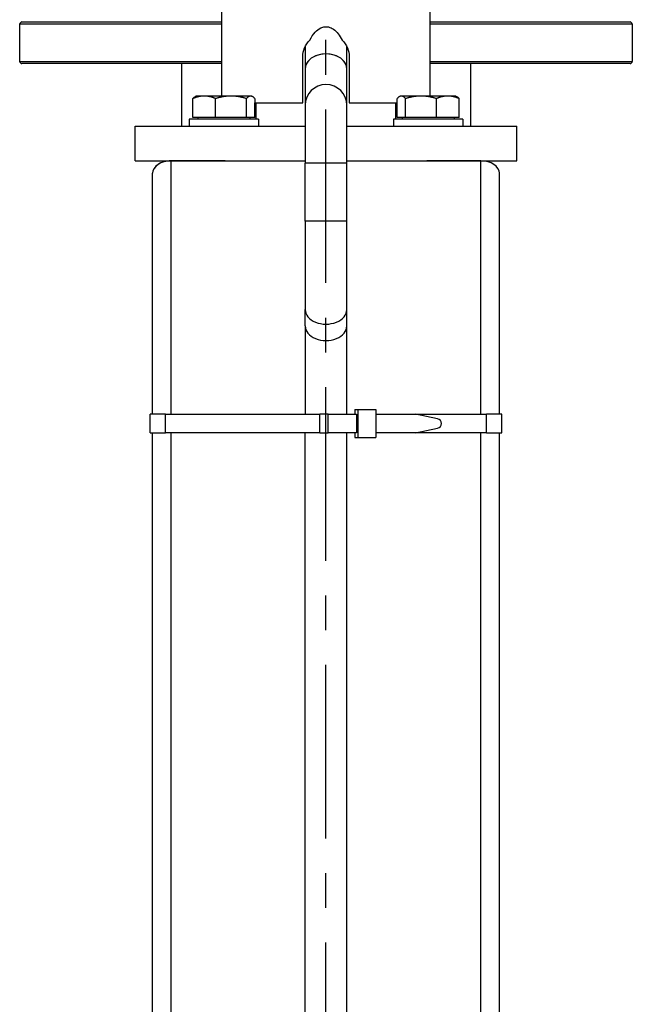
# Model space of a CAD drawing. Header units: millimetres. Extents: x -309 to 8091, y -6405 to -465.
# Tile 53 of 57: x 6665 to 6930, y -2329 to -1903. Entities that reach past the tile are written whole.
import ezdxf

# ---------------------------------------------------------------- set-up
doc = ezdxf.new("R2010")
doc.units = ezdxf.units.MM
doc.header["$LTSCALE"] = 20
doc.linetypes.add('MITTE', pattern=[2, 1.25, -0.25, 0.25, -0.25])
doc.layers.add('02-LINIE-035', color=2, linetype='CONTINUOUS')
doc.layers.add('05-ACHSE', color=1, linetype='MITTE')

msp = doc.modelspace()

# ---------------------------------------------------------------- linework, layer by layer
at = {"layer": '02-LINIE-035'}
for p, q in [((6752.3, -1936.19), (6752.3, -1100.05)), ((6842.3, -1936.19), (6842.3, -1130.54)), ((6752.3, -1905.19), (6664.8, -1905.19)), ((6664.8, -1905.19), (6664.8, -1921.19)), ((6665.8, -1904.19), (6752.3, -1904.19)), ((6842.3, -1904.19), (6928.8, -1904.19)), ((6929.8, -1905.19), (6842.3, -1905.19)), ((6929.8, -1905.19), (6929.8, -1921.19)), ((6788.3, -1914.83), (6788.3, -1924.38)), ((6806.3, -1924.38), (6806.3, -1914.83)), ((6664.8, -1921.19), (6752.3, -1921.19)), ((6752.3, -1922.19), (6665.8, -1922.19)), ((6734.8, -1922.19), (6734.8, -1949.19)), ((6787.3, -1939.19), (6787.3, -1919.19)), ((6807.3, -1919.19), (6807.3, -1939.19)), ((6842.3, -1921.19), (6929.8, -1921.19)), ((6928.8, -1922.19), (6842.3, -1922.19)), ((6859.8, -1922.19), (6859.8, -1949.19)), ((6788.3, -1924.38), (6788.3, -1940.19)), ((6806.3, -1940.19), (6806.3, -1924.38)), ((6739.73, -1945.39), (6739.73, -1937.26)), ((6741.11, -1936.19), (6740.69, -1936.44)), ((6744.62, -1936.19), (6741.11, -1936.19)), ((6756.22, -1936.19), (6744.62, -1936.19)), ((6749.52, -1945.39), (6749.52, -1937.26)), ((6764.7, -1936.19), (6756.22, -1936.19)), ((6762.91, -1945.39), (6762.91, -1937.26)), ((6765.11, -1936.19), (6764.7, -1936.19)), ((6765.11, -1936.19), (6765.53, -1936.44)), ((6766.49, -1937.26), (6766.49, -1939.19)), ((6766.49, -1939.19), (6787.3, -1939.19)), ((6766.49, -1945.39), (6766.49, -1939.19)), ((6767.15, -1946.19), (6767.15, -1939.19)), ((6807.3, -1939.19), (6828.12, -1939.19)), ((6827.45, -1946.19), (6827.45, -1939.19)), ((6828.11, -1945.39), (6828.11, -1939.19)), ((6828.12, -1939.19), (6828.12, -1937.26)), ((6829.5, -1936.19), (6829.07, -1936.44)), ((6829.91, -1936.19), (6829.5, -1936.19)), ((6838.39, -1936.19), (6829.91, -1936.19)), ((6831.7, -1945.39), (6831.7, -1937.26)), ((6849.98, -1936.19), (6838.39, -1936.19)), ((6845.08, -1945.39), (6845.08, -1937.26)), ((6853.5, -1936.19), (6849.98, -1936.19)), ((6853.5, -1936.19), (6853.92, -1936.44)), ((6854.88, -1945.39), (6854.88, -1937.26)), ((6788.3, -1940.19), (6788.3, -1965.19)), ((6806.3, -1965.19), (6806.3, -1940.19)), ((6768.11, -1946.19), (6738.11, -1946.19)), ((6738.11, -1946.19), (6738.11, -1949.19)), ((6749.52, -1945.39), (6739.73, -1945.39)), ((6741.86, -1945.39), (6741.86, -1946.19)), ((6762.91, -1945.39), (6749.52, -1945.39)), ((6766.49, -1945.39), (6762.91, -1945.39)), ((6764.35, -1945.39), (6764.35, -1946.19)), ((6768.11, -1946.19), (6768.11, -1949.19)), ((6856.5, -1946.19), (6826.5, -1946.19)), ((6826.5, -1946.19), (6826.5, -1949.19)), ((6831.7, -1945.39), (6828.11, -1945.39)), ((6830.25, -1945.39), (6830.25, -1946.19)), ((6845.08, -1945.39), (6831.7, -1945.39)), ((6854.88, -1945.39), (6845.08, -1945.39)), ((6852.74, -1945.39), (6852.74, -1946.19)), ((6856.5, -1946.19), (6856.5, -1949.19)), ((6714.8, -1949.19), (6788.3, -1949.19)), ((6714.8, -1964.19), (6714.8, -1949.19)), ((6806.3, -1949.19), (6879.8, -1949.19)), ((6879.8, -1964.19), (6879.8, -1949.19)), ((6714.8, -1964.19), (6730.3, -1964.19)), ((6753.64, -1964.19), (6730.3, -1964.19)), ((6730.3, -2073.67), (6730.3, -1964.19)), ((6730.3, -1964.19), (6753.64, -1964.19)), ((6753.64, -1964.19), (6788.3, -1964.19)), ((6806.3, -1965.19), (6788.3, -1965.19)), ((6788.3, -1990.19), (6788.3, -1965.19)), ((6806.3, -1964.19), (6840.96, -1964.19)), ((6806.3, -1990.19), (6806.3, -1965.19)), ((6864.3, -1964.19), (6840.96, -1964.19)), ((6840.96, -1964.19), (6864.3, -1964.19)), ((6864.3, -2073.67), (6864.3, -1964.19)), ((6864.3, -1964.19), (6879.8, -1964.19)), ((6722.3, -2073.67), (6722.3, -1969.53)), ((6872.3, -2073.67), (6872.3, -1969.53)), ((6806.3, -1990.19), (6788.3, -1990.19)), ((6788.3, -1990.19), (6788.3, -2028.38)), ((6806.3, -2028.38), (6806.3, -1990.19)), ((6788.3, -2035.49), (6788.3, -2028.38)), ((6806.3, -2035.49), (6806.3, -2028.38)), ((6788.3, -2035.49), (6788.3, -2073.67)), ((6806.3, -2073.67), (6806.3, -2035.49)), ((6809.73, -2071.67), (6809.73, -2073.67)), ((6809.73, -2071.67), (6811.09, -2071.67)), ((6811.09, -2071.67), (6811.09, -2083.67)), ((6811.09, -2071.67), (6818.79, -2071.67)), ((6818.79, -2071.67), (6818.79, -2083.67)), ((6727.84, -2073.67), (6721.3, -2073.67)), ((6721.3, -2081.67), (6721.3, -2073.67)), ((6727.84, -2073.67), (6794.57, -2073.67)), ((6727.84, -2081.67), (6727.84, -2073.67)), ((6798.3, -2073.67), (6794.57, -2073.67)), ((6794.57, -2081.67), (6794.57, -2073.67)), ((6798.3, -2073.67), (6794.57, -2073.67)), ((6798.3, -2073.67), (6810.55, -2073.67)), ((6798.3, -2081.67), (6798.3, -2073.67)), ((6810.55, -2073.67), (6810.55, -2081.67)), ((6818.79, -2073.67), (6836.03, -2073.67)), ((6836.03, -2073.67), (6866.76, -2073.67)), ((6845.54, -2075.69), (6836.03, -2073.67)), ((6866.76, -2081.67), (6866.76, -2073.67)), ((6873.3, -2073.67), (6866.76, -2073.67)), ((6873.3, -2081.67), (6873.3, -2073.67)), ((6836.03, -2081.67), (6845.54, -2079.65)), ((6721.3, -2081.67), (6727.84, -2081.67)), ((6722.3, -2358.39), (6722.3, -2081.67)), ((6794.57, -2081.67), (6727.84, -2081.67)), ((6730.3, -2358.39), (6730.3, -2081.67)), ((6788.3, -2358.39), (6788.3, -2081.67)), ((6794.57, -2081.67), (6798.3, -2081.67)), ((6794.57, -2081.67), (6798.3, -2081.67)), ((6810.55, -2081.67), (6798.3, -2081.67)), ((6806.3, -2358.39), (6806.3, -2081.67)), ((6809.73, -2081.67), (6809.73, -2083.67)), ((6809.73, -2083.67), (6811.09, -2083.67)), ((6811.09, -2083.67), (6818.79, -2083.67)), ((6836.03, -2081.67), (6818.79, -2081.67)), ((6866.76, -2081.67), (6836.03, -2081.67)), ((6864.3, -2358.39), (6864.3, -2081.67)), ((6866.76, -2081.67), (6873.3, -2081.67)), ((6872.3, -2358.39), (6872.3, -2081.67))]:
    msp.add_line(p, q, dxfattribs=at)
for centre, radius, start, end in [((6665.8, -1905.19), 1, 90, 180), ((6928.8, -1905.19), 1, 0, 90), ((6665.8, -1921.19), 1, 180, 270), ((6928.8, -1921.19), 1, 270, 0), ((6797.3, -1940.19), 9, 0, 180)]:
    msp.add_arc(centre, radius, start, end, dxfattribs=at)
for centre, major_axis, ratio, start_param, end_param in [((6797.3, -1924.38), (9, 0), 0.707107, 0, 3.141593), ((6797.3, -1924.38), (-9, 0), 0.707107, 3.141593, 6.283185), ((6730.3, -1969.53), (8, 0), 0.666667, 1.570796, 3.141593), ((6730.3, -1969.53), (-8, 0), 0.666667, 4.712389, 6.283185), ((6864.3, -1969.53), (8, 0), 0.666667, 0, 1.570796), ((6864.3, -1969.53), (-8, 0), 0.666667, 3.141593, 4.712389), ((6797.3, -2028.38), (-9, 0), 0.707107, 0, 3.141593), ((6797.3, -2035.49), (-9, 0), 0.707107, 0, 3.141593), ((6845.26, -2077.67), (0, -2), 0.999886, 0.14109, 3.000502)]:
    msp.add_ellipse(centre, major_axis=major_axis, ratio=ratio, start_param=start_param, end_param=end_param, dxfattribs=at)
for points, knots in [([(6790.3, -1912.05), (6790.96, -1910.7), (6791.74, -1909.52), (6793.31, -1907.84), (6794.12, -1907.19), (6795.59, -1906.48), (6796.19, -1906.3), (6797.35, -1906.19), (6797.87, -1906.22), (6799.15, -1906.51), (6799.86, -1906.85), (6801.29, -1907.83), (6801.97, -1908.51), (6803.21, -1910.05), (6803.8, -1911), (6804.31, -1912.05)], [1.978994, 1.978994, 1.978994, 1.978994, 2.489582, 2.489582, 2.892378, 2.892378, 3.142548, 3.142548, 3.353414, 3.353414, 3.665975, 3.665975, 4.041443, 4.041443, 4.453601, 4.453601, 4.453601, 4.453601]), ([(6787.3, -1919.19), (6787.3, -1917.93), (6787.56, -1916.59), (6788.58, -1914.13), (6789.35, -1913.01), (6790.26, -1912.1), (6790.28, -1912.08), (6790.3, -1912.05)], [-3.0243887, -3.0243887, -3.0243887, -3.0243887, -2.6463238, -2.6463238, -2.2682589, -2.2682589, -2.2585809, -2.2585809, -2.2585809, -2.2585809]), ([(6804.31, -1912.05), (6804.33, -1912.08), (6804.35, -1912.1), (6805.26, -1913.01), (6806.03, -1914.13), (6807.05, -1916.59), (6807.3, -1917.93), (6807.3, -1919.19)], [-0.7658078, -0.7658078, -0.7658078, -0.7658078, -0.7561298, -0.7561298, -0.3780649, -0.3780649, 0, 0, 0, 0])]:
    msp.add_open_spline(points, degree=3, knots=knots, dxfattribs=at)
for points, weights in [([(6744.62, -1936.19), (6742.35, -1936.19), (6739.73, -1937.26)], [1, 1.0379548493, 1]), ([(6739.73, -1937.26), (6740.23, -1936.7), (6740.69, -1936.44)], [1, 1.01965956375, 1.01895290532]), ([(6749.52, -1937.26), (6746.9, -1936.19), (6744.62, -1936.19)], [1, 1.0379548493, 1]), ([(6756.22, -1936.19), (6753.11, -1936.19), (6749.52, -1937.26)], [1, 1.0379548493, 1]), ([(6762.91, -1937.26), (6759.32, -1936.19), (6756.22, -1936.19)], [1, 1.0379548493, 1]), ([(6764.7, -1936.19), (6763.87, -1936.19), (6762.91, -1937.26)], [1, 1.0379548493, 1]), ([(6766.49, -1937.26), (6765.53, -1936.19), (6764.7, -1936.19)], [1.00033069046, 1.03778877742, 1]), ([(6829.91, -1936.19), (6829.08, -1936.19), (6828.12, -1937.26)], [1, 1.03778877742, 1.00033069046]), ([(6831.7, -1937.26), (6830.74, -1936.19), (6829.91, -1936.19)], [1, 1.0379548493, 1]), ([(6838.39, -1936.19), (6835.29, -1936.19), (6831.7, -1937.26)], [1, 1.0379548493, 1]), ([(6845.08, -1937.26), (6841.5, -1936.19), (6838.39, -1936.19)], [1, 1.0379548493, 1]), ([(6849.98, -1936.19), (6847.71, -1936.19), (6845.08, -1937.26)], [1, 1.0379548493, 1]), ([(6854.88, -1937.26), (6852.26, -1936.19), (6849.98, -1936.19)], [1, 1.0379548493, 1]), ([(6853.92, -1936.44), (6854.38, -1936.7), (6854.88, -1937.26)], [1.01895290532, 1.01965956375, 1])]:
    msp.add_rational_spline(points, weights, degree=2, dxfattribs=at)
at = {"layer": '05-ACHSE', "ltscale": 3}
msp.add_line((6797.3, -2856.96), (6797.3, -751.47), dxfattribs=at)

doc.saveas('drawing.dxf')
